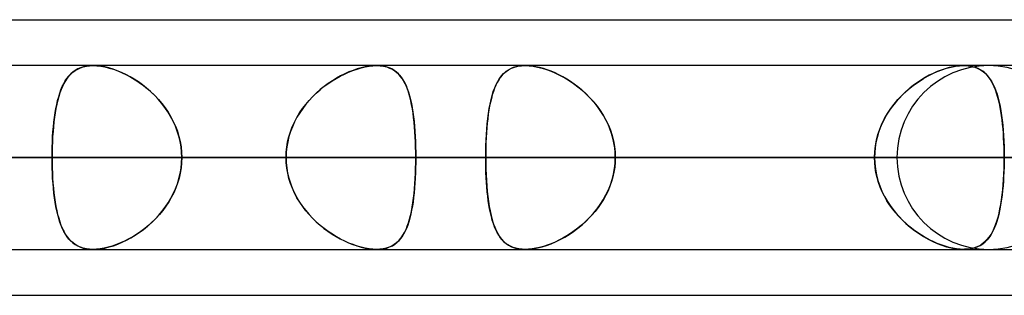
# Model space of a CAD drawing. Header units: millimetres. Extents: x -156 to 156, y -52 to 132.
# Tile 68 of 79: x 55.71 to 61.09, y 62.5 to 64. Entities that reach past the tile are written whole.
import ezdxf

# ---------------------------------------------------------------- set-up
doc = ezdxf.new("R2010")
doc.units = ezdxf.units.MM
doc.layers.add('MAIN-1', color=7, linetype='Continuous')

msp = doc.modelspace()

# ---------------------------------------------------------------- linework, layer by layer
at = {"layer": 'MAIN-1'}
for p, q in [((36.0271, 64), (69.1197, 64)), ((36.0271, 64), (69.1197, 64)), ((39.2091, 64), (69.1197, 64)), ((39.2091, 64), (72.3017, 64)), ((68.6965, 63.75), (-68.6965, 63.75)), ((68.6965, 63.75), (-68.6965, 63.75)), ((63.1787, 63.75), (-63.1787, 63.75)), ((63.1787, 63.75), (-63.1787, 63.75)), ((57.6605, 63.75), (-57.6605, 63.75)), ((57.6605, 63.75), (-57.6605, 63.75)), ((61, 63.75), (45.074, 63.75)), ((61, 63.75), (45.074, 63.75)), ((68.8, 63.75), (50.5947, 63.75)), ((68.8, 63.75), (50.5947, 63.75)), ((55.9924, 63.7045), (56.004, 63.7148)), ((56.0048, 63.7155), (55.9933, 63.7054)), ((56.004, 63.7148), (56.0165, 63.7239)), ((56.0174, 63.7244), (56.0048, 63.7155)), ((56.0165, 63.7239), (56.0302, 63.7317)), ((56.0309, 63.7321), (56.0174, 63.7244)), ((56.0302, 63.7317), (56.0449, 63.7382)), ((56.0455, 63.7384), (56.0309, 63.7321)), ((56.0449, 63.7382), (56.0607, 63.7433)), ((56.0612, 63.7435), (56.0455, 63.7384)), ((56.0607, 63.7433), (56.0776, 63.747)), ((56.078, 63.7471), (56.0612, 63.7435)), ((56.0776, 63.747), (56.0954, 63.7493)), ((56.0957, 63.7493), (56.078, 63.7471)), ((56.0954, 63.7493), (56.1142, 63.75)), ((56.1142, 63.75), (56.0957, 63.7493)), ((56.1142, 63.75), (56.1347, 63.7492)), ((56.1344, 63.7492), (56.1142, 63.75)), ((76.6, 63.75), (56.1142, 63.75)), ((76.6, 63.75), (56.1142, 63.75)), ((56.1555, 63.7469), (56.1344, 63.7492)), ((56.1347, 63.7492), (56.1562, 63.7468)), ((56.1776, 63.743), (56.1555, 63.7469)), ((56.1562, 63.7468), (56.1787, 63.7427)), ((56.2002, 63.7375), (56.1776, 63.743)), ((56.1787, 63.7427), (56.2016, 63.7371)), ((56.2232, 63.7306), (56.2002, 63.7375)), ((56.2016, 63.7371), (56.225, 63.73)), ((56.2463, 63.7223), (56.2232, 63.7306)), ((56.225, 63.73), (56.2486, 63.7215)), ((56.2696, 63.7127), (56.2463, 63.7223)), ((56.2486, 63.7215), (56.2724, 63.7115)), ((56.2929, 63.7017), (56.2696, 63.7127)), ((56.2724, 63.7115), (56.2961, 63.7001)), ((57.4856, 63.7045), (57.5085, 63.7148)), ((57.5101, 63.7155), (57.4874, 63.7054)), ((57.5085, 63.7148), (57.5313, 63.7239)), ((57.5328, 63.7244), (57.5101, 63.7155)), ((57.5313, 63.7239), (57.5541, 63.7317)), ((57.5553, 63.7321), (57.5328, 63.7244)), ((57.5541, 63.7317), (57.5765, 63.7382)), ((57.5775, 63.7385), (57.5553, 63.7321)), ((57.5765, 63.7382), (57.5987, 63.7433)), ((57.5994, 63.7435), (57.5775, 63.7385)), ((57.5987, 63.7433), (57.6201, 63.7471)), ((57.6206, 63.7471), (57.5994, 63.7435)), ((57.6201, 63.7471), (57.6407, 63.7493)), ((57.641, 63.7493), (57.6206, 63.7471)), ((57.6407, 63.7493), (57.6605, 63.75)), ((57.6605, 63.75), (57.641, 63.7493)), ((57.679, 63.7493), (57.6605, 63.75)), ((57.6605, 63.75), (57.68, 63.7492)), ((57.6967, 63.7471), (57.679, 63.7493)), ((57.68, 63.7492), (57.6985, 63.7468)), ((57.7134, 63.7434), (57.6967, 63.7471)), ((57.6985, 63.7468), (57.7159, 63.7427)), ((57.7289, 63.7383), (57.7134, 63.7434)), ((57.7159, 63.7427), (57.732, 63.7371)), ((57.7433, 63.7319), (57.7289, 63.7383)), ((57.732, 63.7371), (57.7469, 63.73)), ((57.7566, 63.7241), (57.7433, 63.7319)), ((57.7469, 63.73), (57.7606, 63.7214)), ((57.7689, 63.7151), (57.7566, 63.7241)), ((57.7606, 63.7214), (57.7731, 63.7115)), ((57.7801, 63.7049), (57.7689, 63.7151)), ((57.7731, 63.7115), (57.7846, 63.7001)), ((58.3424, 63.6941), (58.3541, 63.7067)), ((58.3557, 63.7082), (58.3453, 63.6976)), ((58.3541, 63.7067), (58.367, 63.7179)), ((58.3668, 63.7177), (58.3557, 63.7082)), ((58.3789, 63.7261), (58.3668, 63.7177)), ((58.367, 63.7179), (58.3811, 63.7275)), ((58.3919, 63.7333), (58.3789, 63.7261)), ((58.3811, 63.7275), (58.3966, 63.7355)), ((58.406, 63.7392), (58.3919, 63.7333)), ((58.3966, 63.7355), (58.4135, 63.7418)), ((58.4211, 63.7439), (58.406, 63.7392)), ((58.4135, 63.7418), (58.4318, 63.7464)), ((58.4372, 63.7473), (58.4211, 63.7439)), ((58.4318, 63.7464), (58.4513, 63.7491)), ((58.4542, 63.7493), (58.4372, 63.7473)), ((58.4513, 63.7491), (58.472, 63.75)), ((58.472, 63.75), (58.4542, 63.7493)), ((58.472, 63.75), (58.4934, 63.7491)), ((58.4904, 63.7494), (58.472, 63.75)), ((60.8635, 63.75), (58.4721, 63.75)), ((60.8635, 63.75), (58.4721, 63.75)), ((58.5095, 63.7474), (58.4904, 63.7494)), ((58.4934, 63.7491), (58.516, 63.7465)), ((58.5295, 63.7442), (58.5095, 63.7474)), ((58.516, 63.7465), (58.5396, 63.7421)), ((58.55, 63.7397), (58.5295, 63.7442)), ((58.5396, 63.7421), (58.5636, 63.7361)), ((58.5708, 63.734), (58.55, 63.7397)), ((58.5636, 63.7361), (58.5881, 63.7285)), ((58.5919, 63.7272), (58.5708, 63.734)), ((58.5881, 63.7285), (58.6129, 63.7193)), ((58.6132, 63.7192), (58.5919, 63.7272)), ((58.6129, 63.7193), (58.6377, 63.7086)), ((58.6345, 63.7101), (58.6132, 63.7192)), ((58.6558, 63.7), (58.6345, 63.7101)), ((58.6377, 63.7086), (58.6626, 63.6966)), ((60.6696, 63.6941), (60.6947, 63.7067)), ((60.6979, 63.7082), (60.6762, 63.6976)), ((60.6947, 63.7067), (60.7199, 63.7179)), ((60.7197, 63.7177), (60.6979, 63.7082)), ((60.7413, 63.7261), (60.7197, 63.7177)), ((60.7199, 63.7179), (60.7451, 63.7275)), ((60.7628, 63.7333), (60.7413, 63.7261)), ((60.7451, 63.7275), (60.7701, 63.7355)), ((60.784, 63.7392), (60.7628, 63.7333)), ((60.7701, 63.7355), (60.7947, 63.7418)), ((60.8049, 63.7439), (60.784, 63.7392)), ((60.7947, 63.7418), (60.8186, 63.7464)), ((60.8252, 63.7473), (60.8049, 63.7439)), ((60.8186, 63.7464), (60.8415, 63.7491)), ((60.8447, 63.7493), (60.8252, 63.7473)), ((60.8415, 63.7491), (60.8634, 63.75)), ((60.8634, 63.75), (60.8447, 63.7493)), ((60.881, 63.7494), (60.8634, 63.75)), ((60.8634, 63.75), (60.8642, 63.75)), ((60.8642, 63.75), (60.865, 63.75)), ((60.865, 63.75), (60.8658, 63.75)), ((60.8658, 63.75), (60.8666, 63.75)), ((60.8666, 63.75), (60.8674, 63.75)), ((60.8674, 63.75), (60.8682, 63.75)), ((60.8682, 63.75), (60.8881, 63.7487)), ((60.8977, 63.7474), (60.881, 63.7494)), ((60.8881, 63.7487), (60.907, 63.7457)), ((60.9136, 63.7442), (60.8977, 63.7474)), ((60.907, 63.7457), (60.9247, 63.741)), ((60.9286, 63.7397), (60.9136, 63.7442)), ((60.9247, 63.741), (60.941, 63.7347)), ((60.9426, 63.734), (60.9286, 63.7397)), ((60.941, 63.7347), (60.9561, 63.7269)), ((60.9556, 63.7272), (60.9426, 63.734)), ((60.9677, 63.7192), (60.9556, 63.7272)), ((60.9561, 63.7269), (60.9699, 63.7175)), ((60.9789, 63.7101), (60.9677, 63.7192)), ((60.9699, 63.7175), (60.9826, 63.7067)), ((60.9892, 63.7), (60.9789, 63.7101)), ((60.9826, 63.7067), (60.9943, 63.6945)), ((55.9549, 63.653), (55.947, 63.637)), ((55.9543, 63.6519), (55.9627, 63.6668)), ((55.9634, 63.6679), (55.9549, 63.653)), ((55.9627, 63.6668), (55.9718, 63.6805)), ((55.9726, 63.6816), (55.9634, 63.6679)), ((55.9718, 63.6805), (55.9817, 63.6931)), ((55.9826, 63.6941), (55.9726, 63.6816)), ((55.9817, 63.6931), (55.9924, 63.7045)), ((55.9933, 63.7054), (55.9826, 63.6941)), ((56.3161, 63.6895), (56.2929, 63.7017)), ((56.2961, 63.7001), (56.3198, 63.6874)), ((56.3391, 63.676), (56.3161, 63.6895)), ((56.3198, 63.6874), (56.3432, 63.6735)), ((56.3619, 63.6612), (56.3391, 63.676)), ((56.3432, 63.6735), (56.3662, 63.6583)), ((56.3844, 63.6451), (56.3619, 63.6612)), ((56.3662, 63.6583), (56.3887, 63.6419)), ((57.3974, 63.653), (57.3755, 63.637)), ((57.3958, 63.6519), (57.4179, 63.6668)), ((57.4197, 63.6679), (57.3974, 63.653)), ((57.4179, 63.6668), (57.4403, 63.6805)), ((57.4422, 63.6816), (57.4197, 63.6679)), ((57.4403, 63.6805), (57.4628, 63.6931)), ((57.4648, 63.6941), (57.4422, 63.6816)), ((57.4628, 63.6931), (57.4856, 63.7045)), ((57.4874, 63.7054), (57.4648, 63.6941)), ((57.7904, 63.6934), (57.7801, 63.7049)), ((57.7846, 63.7001), (57.7951, 63.6874)), ((57.7999, 63.6808), (57.7904, 63.6934)), ((57.7951, 63.6874), (57.8047, 63.6735)), ((57.8086, 63.667), (57.7999, 63.6808)), ((57.8047, 63.6735), (57.8135, 63.6583)), ((57.8167, 63.6519), (57.8086, 63.667)), ((57.8135, 63.6583), (57.8214, 63.6419)), ((58.3188, 63.6588), (58.3113, 63.6436)), ((58.3131, 63.6476), (58.322, 63.6646)), ((58.327, 63.6728), (58.3188, 63.6588)), ((58.322, 63.6646), (58.3317, 63.6801)), ((58.3358, 63.6858), (58.327, 63.6728)), ((58.3317, 63.6801), (58.3424, 63.6941)), ((58.3453, 63.6976), (58.3358, 63.6858)), ((58.6769, 63.6889), (58.6558, 63.7)), ((58.6626, 63.6966), (58.6873, 63.6831)), ((58.6979, 63.6768), (58.6769, 63.6889)), ((58.6873, 63.6831), (58.7117, 63.6683)), ((58.7188, 63.6637), (58.6979, 63.6768)), ((58.7117, 63.6683), (58.7357, 63.6521)), ((58.7394, 63.6495), (58.7188, 63.6637)), ((60.6115, 63.6588), (60.5904, 63.6436)), ((60.5958, 63.6476), (60.6201, 63.6646)), ((60.6329, 63.6728), (60.6115, 63.6588)), ((60.6201, 63.6646), (60.6447, 63.6801)), ((60.6545, 63.6858), (60.6329, 63.6728)), ((60.6447, 63.6801), (60.6696, 63.6941)), ((60.6762, 63.6976), (60.6545, 63.6858)), ((60.9988, 63.6889), (60.9892, 63.7)), ((60.9943, 63.6945), (61.0049, 63.6809)), ((61.0077, 63.6768), (60.9988, 63.6889)), ((61.0049, 63.6809), (61.0147, 63.666)), ((61.016, 63.6637), (61.0077, 63.6768)), ((61.0147, 63.666), (61.0235, 63.6498)), ((61.0237, 63.6495), (61.016, 63.6637)), ((55.9266, 63.5808), (55.9326, 63.6003)), ((55.933, 63.6014), (55.9269, 63.5819)), ((55.9326, 63.6003), (55.9392, 63.6186)), ((55.9397, 63.6198), (55.933, 63.6014)), ((55.9392, 63.6186), (55.9464, 63.6358)), ((55.947, 63.637), (55.9397, 63.6198)), ((55.9464, 63.6358), (55.9543, 63.6519)), ((56.4065, 63.6278), (56.3844, 63.6451)), ((56.3887, 63.6419), (56.4106, 63.6243)), ((56.428, 63.6092), (56.4065, 63.6278)), ((56.4106, 63.6243), (56.4318, 63.6057)), ((56.4488, 63.5894), (56.428, 63.6092)), ((56.4318, 63.6057), (56.4522, 63.5859)), ((57.3117, 63.5807), (57.3318, 63.6002)), ((57.333, 63.6014), (57.3128, 63.5818)), ((57.3318, 63.6002), (57.3526, 63.6186)), ((57.354, 63.6197), (57.333, 63.6014)), ((57.3526, 63.6186), (57.374, 63.6358)), ((57.3755, 63.637), (57.354, 63.6197)), ((57.374, 63.6358), (57.3958, 63.6519)), ((57.824, 63.6357), (57.8167, 63.6519)), ((57.8214, 63.6419), (57.8286, 63.6244)), ((57.8308, 63.6183), (57.824, 63.6357)), ((57.8286, 63.6244), (57.8351, 63.6057)), ((57.8369, 63.5998), (57.8308, 63.6183)), ((57.8351, 63.6057), (57.8409, 63.5859)), ((57.8425, 63.5801), (57.8369, 63.5998)), ((58.2912, 63.5879), (58.2978, 63.6092)), ((58.298, 63.6099), (58.2922, 63.5915)), ((58.2978, 63.6092), (58.3051, 63.6291)), ((58.3044, 63.6273), (58.298, 63.6099)), ((58.3113, 63.6436), (58.3044, 63.6273)), ((58.3051, 63.6291), (58.3131, 63.6476)), ((58.7357, 63.6521), (58.7591, 63.6347)), ((58.7597, 63.6343), (58.7394, 63.6495)), ((58.7591, 63.6347), (58.7819, 63.6161)), ((58.7796, 63.618), (58.7597, 63.6343)), ((58.799, 63.6008), (58.7796, 63.618)), ((58.7819, 63.6161), (58.8038, 63.5963)), ((58.8178, 63.5826), (58.799, 63.6008)), ((60.5263, 63.5879), (60.5487, 63.6092)), ((60.5495, 63.6099), (60.5299, 63.5915)), ((60.5487, 63.6092), (60.5719, 63.6291)), ((60.5697, 63.6273), (60.5495, 63.6099)), ((60.5904, 63.6436), (60.5697, 63.6273)), ((60.5719, 63.6291), (60.5958, 63.6476)), ((61.0235, 63.6498), (61.0316, 63.6324)), ((61.0308, 63.6343), (61.0237, 63.6495)), ((61.0374, 63.618), (61.0308, 63.6343)), ((61.0316, 63.6324), (61.039, 63.6138)), ((61.0435, 63.6008), (61.0374, 63.618)), ((61.039, 63.6138), (61.0457, 63.594)), ((61.0491, 63.5826), (61.0435, 63.6008)), ((55.916, 63.5385), (55.921, 63.5602)), ((55.9213, 63.5613), (55.9162, 63.5397)), ((55.921, 63.5602), (55.9266, 63.5808)), ((55.9269, 63.5819), (55.9213, 63.5613)), ((56.4687, 63.5684), (56.4488, 63.5894)), ((56.4522, 63.5859), (56.4717, 63.5651)), ((56.4877, 63.5462), (56.4687, 63.5684)), ((56.4717, 63.5651), (56.4901, 63.5432)), ((56.5055, 63.5231), (56.4877, 63.5462)), ((57.2741, 63.5385), (57.2924, 63.5602)), ((57.2934, 63.5612), (57.275, 63.5396)), ((57.2924, 63.5602), (57.3117, 63.5807)), ((57.3128, 63.5818), (57.2934, 63.5612)), ((57.8409, 63.5859), (57.8463, 63.5651)), ((57.8476, 63.5594), (57.8425, 63.5801)), ((57.8463, 63.5651), (57.851, 63.5433)), ((57.8521, 63.5376), (57.8476, 63.5594)), ((58.2821, 63.5517), (58.2778, 63.5303)), ((58.2799, 63.5412), (58.2852, 63.5652)), ((58.2869, 63.5721), (58.2821, 63.5517)), ((58.2852, 63.5652), (58.2912, 63.5879)), ((58.2922, 63.5915), (58.2869, 63.5721)), ((58.8038, 63.5963), (58.8248, 63.5753)), ((58.8359, 63.5634), (58.8178, 63.5826)), ((58.8248, 63.5753), (58.8448, 63.5532)), ((58.8531, 63.5433), (58.8359, 63.5634)), ((58.8448, 63.5532), (58.8637, 63.53)), ((60.493, 63.5517), (60.476, 63.5303)), ((60.4845, 63.5412), (60.5048, 63.5652)), ((60.511, 63.5721), (60.493, 63.5517)), ((60.5048, 63.5652), (60.5263, 63.5879)), ((60.5299, 63.5915), (60.511, 63.5721)), ((61.0457, 63.594), (61.0517, 63.5731)), ((61.0542, 63.5634), (61.0491, 63.5826)), ((61.0517, 63.5731), (61.0572, 63.5511)), ((61.0589, 63.5433), (61.0542, 63.5634)), ((61.0572, 63.5511), (61.0621, 63.528)), ((55.9037, 63.468), (55.9073, 63.4924)), ((55.9075, 63.4936), (55.9039, 63.4692)), ((55.9073, 63.4924), (55.9114, 63.5159)), ((55.9116, 63.5171), (55.9075, 63.4936)), ((55.9114, 63.5159), (55.916, 63.5385)), ((55.9162, 63.5397), (55.9116, 63.5171)), ((56.4901, 63.5432), (56.5075, 63.5204)), ((56.5221, 63.4989), (56.5055, 63.5231)), ((56.5075, 63.5204), (56.5236, 63.4966)), ((56.5373, 63.4739), (56.5221, 63.4989)), ((56.5236, 63.4966), (56.5384, 63.4719)), ((57.2261, 63.4679), (57.2408, 63.4923)), ((57.2416, 63.4935), (57.2267, 63.4691)), ((57.2408, 63.4923), (57.2568, 63.5159)), ((57.2577, 63.5171), (57.2416, 63.4935)), ((57.2568, 63.5159), (57.2741, 63.5385)), ((57.275, 63.5396), (57.2577, 63.5171)), ((57.851, 63.5433), (57.8553, 63.5204)), ((57.8562, 63.5149), (57.8521, 63.5376)), ((57.8553, 63.5204), (57.8591, 63.4966)), ((57.8598, 63.4913), (57.8562, 63.5149)), ((57.8591, 63.4966), (57.8624, 63.4719)), ((58.2739, 63.5082), (58.2704, 63.4851)), ((58.2711, 63.4897), (58.2752, 63.516)), ((58.2778, 63.5303), (58.2739, 63.5082)), ((58.2752, 63.516), (58.2799, 63.5412)), ((58.8694, 63.5223), (58.8531, 63.5433)), ((58.8637, 63.53), (58.8812, 63.5057)), ((58.8847, 63.5006), (58.8694, 63.5223)), ((58.8812, 63.5057), (58.8975, 63.4804)), ((58.8988, 63.4781), (58.8847, 63.5006)), ((60.46, 63.5082), (60.4452, 63.4851)), ((60.448, 63.4897), (60.4655, 63.516)), ((60.476, 63.5303), (60.46, 63.5082)), ((60.4655, 63.516), (60.4845, 63.5412)), ((61.0632, 63.5223), (61.0589, 63.5433)), ((61.0621, 63.528), (61.0665, 63.5038)), ((61.067, 63.5006), (61.0632, 63.5223)), ((61.0665, 63.5038), (61.0703, 63.4786)), ((61.0704, 63.4781), (61.067, 63.5006)), ((55.8978, 63.4167), (55.9005, 63.4428)), ((55.9007, 63.4439), (55.8979, 63.4177)), ((55.9005, 63.4428), (55.9037, 63.468)), ((55.9039, 63.4692), (55.9007, 63.4439)), ((56.551, 63.448), (56.5373, 63.4739)), ((56.5384, 63.4719), (56.5518, 63.4462)), ((56.5631, 63.4212), (56.551, 63.448)), ((56.5518, 63.4462), (56.5637, 63.4198)), ((57.201, 63.4167), (57.2128, 63.4427)), ((57.2133, 63.4438), (57.2014, 63.4177)), ((57.2128, 63.4427), (57.2261, 63.4679)), ((57.2267, 63.4691), (57.2133, 63.4438)), ((57.863, 63.4669), (57.8598, 63.4913)), ((57.8624, 63.4719), (57.8653, 63.4463)), ((57.8658, 63.4416), (57.863, 63.4669)), ((57.8653, 63.4463), (57.8678, 63.4199)), ((57.8681, 63.4156), (57.8658, 63.4416)), ((58.2644, 63.4339), (58.2675, 63.4623)), ((58.2674, 63.4613), (58.2647, 63.4366)), ((58.2704, 63.4851), (58.2674, 63.4613)), ((58.2675, 63.4623), (58.2711, 63.4897)), ((58.8975, 63.4804), (58.9122, 63.4541)), ((58.9118, 63.4548), (58.8988, 63.4781)), ((58.9235, 63.4308), (58.9118, 63.4548)), ((58.9122, 63.4541), (58.9253, 63.4268)), ((60.4181, 63.4339), (60.4322, 63.4623)), ((60.4316, 63.4613), (60.4194, 63.4366)), ((60.4452, 63.4851), (60.4316, 63.4613)), ((60.4322, 63.4623), (60.448, 63.4897)), ((61.0703, 63.4786), (61.0737, 63.4525)), ((61.0734, 63.4548), (61.0704, 63.4781)), ((61.0761, 63.4308), (61.0734, 63.4548)), ((61.0737, 63.4525), (61.0766, 63.4254)), ((55.8936, 63.3626), (55.8955, 63.3899)), ((55.8956, 63.3909), (55.8937, 63.3635)), ((55.8955, 63.3899), (55.8978, 63.4167)), ((55.8979, 63.4177), (55.8956, 63.3909)), ((56.5736, 63.3937), (56.5631, 63.4212)), ((56.5637, 63.4198), (56.5739, 63.3927)), ((56.5823, 63.3657), (56.5736, 63.3937)), ((56.5739, 63.3927), (56.5825, 63.365)), ((57.1823, 63.3626), (57.1908, 63.3899)), ((57.1911, 63.3908), (57.1826, 63.3635)), ((57.1908, 63.3899), (57.201, 63.4167)), ((57.2014, 63.4177), (57.1911, 63.3908)), ((57.8678, 63.4199), (57.8699, 63.3928)), ((57.8701, 63.389), (57.8681, 63.4156)), ((57.8699, 63.3928), (57.8716, 63.365)), ((57.8717, 63.3618), (57.8701, 63.389)), ((58.2604, 63.3854), (58.2589, 63.359)), ((58.2598, 63.3746), (58.2619, 63.4046)), ((58.2624, 63.4113), (58.2604, 63.3854)), ((58.2619, 63.4046), (58.2644, 63.4339)), ((58.2647, 63.4366), (58.2624, 63.4113)), ((58.9338, 63.4061), (58.9235, 63.4308)), ((58.9253, 63.4268), (58.9366, 63.3987)), ((58.9427, 63.3809), (58.9338, 63.4061)), ((58.9366, 63.3987), (58.9461, 63.3699)), ((60.3992, 63.3854), (60.3915, 63.359)), ((60.3958, 63.3746), (60.406, 63.4046)), ((60.4085, 63.4113), (60.3992, 63.3854)), ((60.406, 63.4046), (60.4181, 63.4339)), ((60.4194, 63.4366), (60.4085, 63.4113)), ((61.0784, 63.4061), (61.0761, 63.4308)), ((61.0766, 63.4254), (61.0791, 63.3975)), ((61.0803, 63.3809), (61.0784, 63.4061)), ((61.0791, 63.3975), (61.0811, 63.3689)), ((55.8911, 63.3069), (55.8922, 63.3349)), ((55.8922, 63.3357), (55.8912, 63.3075)), ((55.8937, 63.3635), (55.8922, 63.3357)), ((55.8922, 63.3349), (55.8936, 63.3626)), ((56.5891, 63.3373), (56.5823, 63.3657)), ((56.5825, 63.365), (56.5892, 63.3367)), ((56.594, 63.3085), (56.5891, 63.3373)), ((56.5892, 63.3367), (56.5941, 63.308)), ((57.1709, 63.3069), (57.1757, 63.3349)), ((57.1758, 63.3357), (57.171, 63.3075)), ((57.1757, 63.3349), (57.1823, 63.3626)), ((57.1826, 63.3635), (57.1758, 63.3357)), ((57.8716, 63.365), (57.8729, 63.3367)), ((57.873, 63.3343), (57.8717, 63.3618)), ((57.8729, 63.3367), (57.8738, 63.308)), ((57.8739, 63.3065), (57.873, 63.3343)), ((58.2577, 63.3323), (58.2568, 63.3052)), ((58.257, 63.313), (58.2582, 63.344)), ((58.2589, 63.359), (58.2577, 63.3323)), ((58.2582, 63.344), (58.2598, 63.3746)), ((58.95, 63.3554), (58.9427, 63.3809)), ((58.9461, 63.3699), (58.9536, 63.3405)), ((58.9558, 63.3294), (58.95, 63.3554)), ((58.9536, 63.3405), (58.959, 63.3106)), ((60.3854, 63.3323), (60.381, 63.3052)), ((60.3821, 63.313), (60.3878, 63.344)), ((60.3915, 63.359), (60.3854, 63.3323)), ((60.3878, 63.344), (60.3958, 63.3746)), ((61.0819, 63.3554), (61.0803, 63.3809)), ((61.0811, 63.3689), (61.0827, 63.3397)), ((61.0831, 63.3294), (61.0819, 63.3554)), ((61.0827, 63.3397), (61.0838, 63.3101)), ((55.8905, 63.2789), (55.8903, 63.25)), ((55.8903, 63.25), (55.8905, 63.2786)), ((55.8912, 63.3075), (55.8905, 63.2789)), ((55.8905, 63.2786), (55.8911, 63.3069)), ((56.597, 63.2794), (56.594, 63.3085)), ((56.5941, 63.308), (56.597, 63.2791)), ((56.598, 63.25), (56.597, 63.2794)), ((56.597, 63.2791), (56.598, 63.25)), ((57.168, 63.2789), (57.167, 63.25)), ((57.167, 63.25), (57.168, 63.2786)), ((57.171, 63.3075), (57.168, 63.2789)), ((57.168, 63.2786), (57.1709, 63.3069)), ((57.8738, 63.308), (57.8744, 63.2791)), ((57.8744, 63.2784), (57.8739, 63.3065)), ((57.8744, 63.2791), (57.8746, 63.25)), ((57.8746, 63.25), (57.8744, 63.2784)), ((58.2561, 63.25), (58.2563, 63.2816)), ((58.2563, 63.2777), (58.2561, 63.25)), ((58.2563, 63.2816), (58.257, 63.313)), ((58.2568, 63.3052), (58.2563, 63.2777)), ((58.96, 63.3032), (58.9558, 63.3294)), ((58.959, 63.3106), (58.9622, 63.2804)), ((58.9625, 63.2767), (58.96, 63.3032)), ((58.9622, 63.2804), (58.9633, 63.25)), ((60.3774, 63.25), (60.3786, 63.2816)), ((60.3783, 63.2777), (60.3774, 63.25)), ((60.381, 63.3052), (60.3783, 63.2777)), ((60.3786, 63.2816), (60.3821, 63.313)), ((61.084, 63.3032), (61.0831, 63.3294)), ((61.0838, 63.3101), (61.0844, 63.2801)), ((61.0845, 63.2767), (61.084, 63.3032)), ((61.0844, 63.2801), (61.0847, 63.25)), ((-69.0087, 63.25), (69.0087, 63.25)), ((69.0087, 63.25), (-69.0087, 63.25)), ((68.2038, 63.25), (-68.2038, 63.25)), ((-68.2038, 63.25), (68.2038, 63.25)), ((-63.3931, 63.25), (63.3931, 63.25)), ((63.3931, 63.25), (-63.3931, 63.25)), ((62.6857, 63.25), (-62.6857, 63.25)), ((-62.6857, 63.25), (62.6857, 63.25)), ((-57.8746, 63.25), (57.8746, 63.25)), ((57.8746, 63.25), (-57.8746, 63.25)), ((57.167, 63.25), (-57.167, 63.25)), ((-57.167, 63.25), (57.167, 63.25)), ((60.5, 63.25), (44.8487, 63.25)), ((44.8487, 63.25), (60.5, 63.25)), ((45.5566, 63.25), (61.5, 63.25)), ((61.5, 63.25), (45.5566, 63.25)), ((68.3, 63.25), (50.3701, 63.25)), ((50.3701, 63.25), (68.3, 63.25)), ((51.0779, 63.25), (69.3, 63.25)), ((69.3, 63.25), (51.0779, 63.25)), ((51.0779, 63.25), (55.8903, 63.25)), ((55.8903, 63.25), (51.0779, 63.25)), ((57.167, 63.25), (52.3553, 63.25)), ((52.3553, 63.25), (57.167, 63.25)), ((53.447, 63.25), (58.2561, 63.25)), ((58.2561, 63.25), (53.447, 63.25)), ((60.3774, 63.25), (55.5683, 63.25)), ((55.5683, 63.25), (60.3774, 63.25)), ((76.1, 63.25), (55.8903, 63.25)), ((55.8903, 63.25), (76.1, 63.25)), ((55.8905, 63.2211), (55.8903, 63.25)), ((55.8903, 63.25), (55.8905, 63.2214)), ((56.598, 63.25), (56.597, 63.2216)), ((56.597, 63.2209), (56.598, 63.25)), ((56.598, 63.25), (77.1, 63.25)), ((77.1, 63.25), (56.598, 63.25)), ((56.598, 63.25), (61.4096, 63.25)), ((61.4096, 63.25), (56.598, 63.25)), ((57.167, 63.25), (57.168, 63.2214)), ((57.168, 63.2211), (57.167, 63.25)), ((57.8744, 63.2209), (57.8746, 63.25)), ((57.8746, 63.25), (57.8744, 63.2216)), ((62.6857, 63.25), (57.8746, 63.25)), ((57.8746, 63.25), (62.6857, 63.25)), ((60.3774, 63.25), (58.2561, 63.25)), ((58.2561, 63.25), (60.3774, 63.25)), ((58.2563, 63.2223), (58.2561, 63.25)), ((58.2561, 63.25), (58.2563, 63.2184)), ((58.9625, 63.2233), (58.96, 63.1968)), ((58.9622, 63.2196), (58.9633, 63.25)), ((58.9633, 63.25), (58.9625, 63.2767)), ((58.9633, 63.25), (58.9625, 63.2233)), ((58.9633, 63.25), (61.0847, 63.25)), ((61.0847, 63.25), (58.9633, 63.25)), ((58.9633, 63.25), (63.7724, 63.25)), ((63.7724, 63.25), (58.9633, 63.25)), ((60.3774, 63.25), (60.3786, 63.2184)), ((60.3783, 63.2223), (60.3774, 63.25)), ((61.0845, 63.2235), (61.084, 63.1973)), ((61.0844, 63.2196), (61.0847, 63.25)), ((61.0847, 63.25), (61.0845, 63.2767)), ((61.0847, 63.25), (61.0845, 63.2235)), ((65.8937, 63.25), (61.0847, 63.25)), ((61.0847, 63.25), (65.8937, 63.25)), ((55.8905, 63.2214), (55.8911, 63.1931)), ((55.8912, 63.1926), (55.8905, 63.2211)), ((55.8911, 63.1931), (55.8922, 63.1651)), ((55.8922, 63.1643), (55.8912, 63.1926)), ((56.5892, 63.1633), (56.5941, 63.192)), ((56.5942, 63.1935), (56.5897, 63.1656)), ((56.5941, 63.192), (56.597, 63.2209)), ((56.597, 63.2216), (56.5942, 63.1935)), ((57.168, 63.2214), (57.1709, 63.1931)), ((57.171, 63.1925), (57.168, 63.2211)), ((57.1709, 63.1931), (57.1757, 63.1651)), ((57.1758, 63.1643), (57.171, 63.1925)), ((57.8729, 63.1633), (57.8738, 63.192)), ((57.8739, 63.1935), (57.873, 63.1657)), ((57.8738, 63.192), (57.8744, 63.2209)), ((57.8744, 63.2216), (57.8739, 63.1935)), ((58.2568, 63.1948), (58.2563, 63.2223)), ((58.2563, 63.2184), (58.257, 63.187)), ((58.2577, 63.1677), (58.2568, 63.1948)), ((58.257, 63.187), (58.2582, 63.156)), ((58.9558, 63.1706), (58.95, 63.1446)), ((58.9536, 63.1595), (58.959, 63.1894)), ((58.96, 63.1968), (58.9558, 63.1706)), ((58.959, 63.1894), (58.9622, 63.2196)), ((60.381, 63.1948), (60.3783, 63.2223)), ((60.3786, 63.2184), (60.3821, 63.187)), ((60.3854, 63.1677), (60.381, 63.1948)), ((60.3821, 63.187), (60.3878, 63.156)), ((61.0831, 63.1713), (61.0819, 63.1456)), ((61.0826, 63.1595), (61.0838, 63.1894)), ((61.084, 63.1973), (61.0831, 63.1713)), ((61.0838, 63.1894), (61.0844, 63.2196)), ((55.8922, 63.1651), (55.8936, 63.1374)), ((55.8937, 63.1365), (55.8922, 63.1643)), ((55.8936, 63.1374), (55.8955, 63.1101)), ((55.8956, 63.1092), (55.8937, 63.1365)), ((56.5739, 63.1073), (56.5825, 63.135)), ((56.5833, 63.1381), (56.5752, 63.111)), ((56.5825, 63.135), (56.5892, 63.1633)), ((56.5897, 63.1656), (56.5833, 63.1381)), ((57.1757, 63.1651), (57.1823, 63.1374)), ((57.1826, 63.1365), (57.1758, 63.1643)), ((57.1823, 63.1374), (57.1908, 63.1101)), ((57.1911, 63.1092), (57.1826, 63.1365)), ((57.8699, 63.1072), (57.8716, 63.135)), ((57.8717, 63.1382), (57.8701, 63.111)), ((57.8716, 63.135), (57.8729, 63.1633)), ((57.873, 63.1657), (57.8717, 63.1382)), ((58.2589, 63.141), (58.2577, 63.1677)), ((58.2582, 63.156), (58.2598, 63.1254)), ((58.2604, 63.1146), (58.2589, 63.141)), ((58.2598, 63.1254), (58.2619, 63.0954)), ((58.9427, 63.1191), (58.9338, 63.0939)), ((58.9366, 63.1013), (58.9461, 63.1301)), ((58.95, 63.1446), (58.9427, 63.1191)), ((58.9461, 63.1301), (58.9536, 63.1595)), ((60.3915, 63.141), (60.3854, 63.1677)), ((60.3878, 63.156), (60.3958, 63.1254)), ((60.3992, 63.1146), (60.3915, 63.141)), ((60.3958, 63.1254), (60.406, 63.0954)), ((61.0804, 63.1203), (61.0785, 63.0953)), ((61.079, 63.1013), (61.081, 63.1301)), ((61.0819, 63.1456), (61.0804, 63.1203)), ((61.081, 63.1301), (61.0826, 63.1595)), ((55.8955, 63.1101), (55.8978, 63.0833)), ((55.8979, 63.0824), (55.8956, 63.1092)), ((55.8978, 63.0833), (55.9005, 63.0572)), ((55.9007, 63.0562), (55.8979, 63.0824)), ((56.5518, 63.0538), (56.5637, 63.0802)), ((56.5654, 63.0843), (56.554, 63.0583)), ((56.5637, 63.0802), (56.5739, 63.1073)), ((56.5752, 63.111), (56.5654, 63.0843)), ((57.1908, 63.1101), (57.201, 63.0833)), ((57.2014, 63.0823), (57.1911, 63.1092)), ((57.201, 63.0833), (57.2128, 63.0573)), ((57.2133, 63.0562), (57.2014, 63.0823)), ((57.8653, 63.0537), (57.8678, 63.0801)), ((57.8681, 63.0844), (57.8658, 63.0584)), ((57.8678, 63.0801), (57.8699, 63.1072)), ((57.8701, 63.111), (57.8681, 63.0844)), ((58.2624, 63.0887), (58.2604, 63.1146)), ((58.2619, 63.0954), (58.2644, 63.0661)), ((58.2647, 63.0634), (58.2624, 63.0887)), ((58.2644, 63.0661), (58.2675, 63.0377)), ((58.2674, 63.0387), (58.2647, 63.0634)), ((58.9235, 63.0692), (58.9118, 63.0452)), ((58.9122, 63.0459), (58.9253, 63.0732)), ((58.9338, 63.0939), (58.9235, 63.0692)), ((58.9253, 63.0732), (58.9366, 63.1013)), ((60.4085, 63.0887), (60.3992, 63.1146)), ((60.406, 63.0954), (60.4181, 63.0661)), ((60.4194, 63.0634), (60.4085, 63.0887)), ((60.4181, 63.0661), (60.4322, 63.0377)), ((60.4316, 63.0387), (60.4194, 63.0634)), ((61.0735, 63.0459), (61.0765, 63.0732)), ((61.0763, 63.0708), (61.0737, 63.047)), ((61.0785, 63.0953), (61.0763, 63.0708)), ((61.0765, 63.0732), (61.079, 63.1013)), ((55.9005, 63.0572), (55.9037, 63.032)), ((55.9039, 63.0309), (55.9007, 63.0562)), ((55.9037, 63.032), (55.9073, 63.0076)), ((55.9075, 63.0065), (55.9039, 63.0309)), ((56.5269, 63.0086), (56.5113, 62.985)), ((56.5236, 63.0034), (56.5384, 63.0281)), ((56.5411, 63.0331), (56.5269, 63.0086)), ((56.5384, 63.0281), (56.5518, 63.0538)), ((56.554, 63.0583), (56.5411, 63.0331)), ((57.2128, 63.0573), (57.2261, 63.0321)), ((57.2267, 63.0309), (57.2133, 63.0562)), ((57.2261, 63.0321), (57.2408, 63.0077)), ((57.2416, 63.0065), (57.2267, 63.0309)), ((57.8598, 63.0087), (57.8562, 62.9851)), ((57.8591, 63.0034), (57.8624, 63.0281)), ((57.863, 63.0331), (57.8598, 63.0087)), ((57.8624, 63.0281), (57.8653, 63.0537)), ((57.8658, 63.0584), (57.863, 63.0331)), ((58.2704, 63.0149), (58.2674, 63.0387)), ((58.2675, 63.0377), (58.2711, 63.0103)), ((58.2739, 62.9918), (58.2704, 63.0149)), ((58.2711, 63.0103), (58.2752, 62.984)), ((58.8812, 62.9943), (58.8975, 63.0196)), ((58.8988, 63.0219), (58.8847, 62.9994)), ((58.8975, 63.0196), (58.9122, 63.0459)), ((58.9118, 63.0452), (58.8988, 63.0219)), ((60.4452, 63.0149), (60.4316, 63.0387)), ((60.4322, 63.0377), (60.448, 63.0103)), ((60.46, 62.9918), (60.4452, 63.0149)), ((60.448, 63.0103), (60.4655, 62.984)), ((61.0661, 62.9943), (61.0701, 63.0196)), ((61.0707, 63.0239), (61.0673, 63.0015)), ((61.0701, 63.0196), (61.0735, 63.0459)), ((61.0737, 63.047), (61.0707, 63.0239)), ((55.9073, 63.0076), (55.9114, 62.9841)), ((55.9116, 62.983), (55.9075, 63.0065)), ((55.9114, 62.9841), (55.916, 62.9615)), ((55.9162, 62.9604), (55.9116, 62.983)), ((55.916, 62.9615), (55.921, 62.9398)), ((55.9212, 62.9389), (55.9162, 62.9604)), ((56.4717, 62.9349), (56.4901, 62.9568)), ((56.4945, 62.9623), (56.4766, 62.9405)), ((56.4901, 62.9568), (56.5075, 62.9796)), ((56.5113, 62.985), (56.4945, 62.9623)), ((56.5075, 62.9796), (56.5236, 63.0034)), ((57.2408, 63.0077), (57.2568, 62.9841)), ((57.2577, 62.9829), (57.2416, 63.0065)), ((57.2568, 62.9841), (57.2741, 62.9615)), ((57.275, 62.9604), (57.2577, 62.9829)), ((57.2741, 62.9615), (57.2924, 62.9398)), ((57.2934, 62.9388), (57.275, 62.9604)), ((57.8463, 62.9349), (57.851, 62.9567)), ((57.8521, 62.9624), (57.8476, 62.9406)), ((57.851, 62.9567), (57.8553, 62.9796)), ((57.8562, 62.9851), (57.8521, 62.9624)), ((57.8553, 62.9796), (57.8591, 63.0034)), ((58.2778, 62.9697), (58.2739, 62.9918)), ((58.2752, 62.984), (58.2799, 62.9588)), ((58.2821, 62.9483), (58.2778, 62.9697)), ((58.2799, 62.9588), (58.2852, 62.9348)), ((58.8531, 62.9567), (58.8359, 62.9366)), ((58.8448, 62.9468), (58.8637, 62.97)), ((58.8694, 62.9777), (58.8531, 62.9567)), ((58.8637, 62.97), (58.8812, 62.9943)), ((58.8847, 62.9994), (58.8694, 62.9777)), ((60.476, 62.9697), (60.46, 62.9918)), ((60.4655, 62.984), (60.4845, 62.9588)), ((60.493, 62.9483), (60.476, 62.9697)), ((60.4845, 62.9588), (60.5048, 62.9348)), ((61.0594, 62.9591), (61.0548, 62.939)), ((61.0567, 62.9468), (61.0617, 62.97)), ((61.0636, 62.9799), (61.0594, 62.9591)), ((61.0617, 62.97), (61.0661, 62.9943)), ((61.0673, 63.0015), (61.0636, 62.9799)), ((55.921, 62.9398), (55.9266, 62.9192)), ((55.9268, 62.9183), (55.9212, 62.9389)), ((55.9266, 62.9192), (55.9326, 62.8997)), ((55.933, 62.8988), (55.9268, 62.9183)), ((56.4318, 62.8943), (56.4522, 62.9141)), ((56.4577, 62.9197), (56.4379, 62.9)), ((56.4522, 62.9141), (56.4717, 62.9349)), ((56.4766, 62.9405), (56.4577, 62.9197)), ((57.2924, 62.9398), (57.3117, 62.9193)), ((57.3128, 62.9182), (57.2934, 62.9388)), ((57.3117, 62.9193), (57.3318, 62.8998)), ((57.333, 62.8986), (57.3128, 62.9182)), ((57.8351, 62.8943), (57.8409, 62.9141)), ((57.8425, 62.9199), (57.8369, 62.9002)), ((57.8409, 62.9141), (57.8463, 62.9349)), ((57.8476, 62.9406), (57.8425, 62.9199)), ((58.2869, 62.9279), (58.2821, 62.9483)), ((58.2852, 62.9348), (58.2912, 62.9121)), ((58.2922, 62.9085), (58.2869, 62.9279)), ((58.2912, 62.9121), (58.2978, 62.8908)), ((58.298, 62.8901), (58.2922, 62.9085)), ((58.7819, 62.8839), (58.8038, 62.9037)), ((58.8178, 62.9174), (58.799, 62.8992)), ((58.8038, 62.9037), (58.8248, 62.9247)), ((58.8359, 62.9366), (58.8178, 62.9174)), ((58.8248, 62.9247), (58.8448, 62.9468)), ((60.511, 62.9279), (60.493, 62.9483)), ((60.5048, 62.9348), (60.5263, 62.9121)), ((60.5299, 62.9085), (60.511, 62.9279)), ((60.5263, 62.9121), (60.5487, 62.8908)), ((60.5495, 62.8901), (60.5299, 62.9085)), ((61.0381, 62.8839), (61.0449, 62.9037)), ((61.0443, 62.9017), (61.0384, 62.8845)), ((61.0498, 62.9199), (61.0443, 62.9017)), ((61.0449, 62.9037), (61.0511, 62.9247)), ((61.0548, 62.939), (61.0498, 62.9199)), ((61.0511, 62.9247), (61.0567, 62.9468)), ((55.9326, 62.8997), (55.9392, 62.8814)), ((55.9396, 62.8804), (55.933, 62.8988)), ((55.9392, 62.8814), (55.9464, 62.8642)), ((55.9469, 62.8632), (55.9396, 62.8804)), ((55.9464, 62.8642), (55.9543, 62.8481)), ((55.9548, 62.8471), (55.9469, 62.8632)), ((55.9543, 62.8481), (55.9627, 62.8332)), ((56.3749, 62.8479), (56.353, 62.8329)), ((56.3662, 62.8417), (56.3887, 62.8581)), ((56.3964, 62.8641), (56.3749, 62.8479)), ((56.3887, 62.8581), (56.4106, 62.8757)), ((56.4175, 62.8815), (56.3964, 62.8641)), ((56.4106, 62.8757), (56.4318, 62.8943)), ((56.4379, 62.9), (56.4175, 62.8815)), ((57.3318, 62.8998), (57.3526, 62.8814)), ((57.354, 62.8803), (57.333, 62.8986)), ((57.3526, 62.8814), (57.374, 62.8642)), ((57.3755, 62.863), (57.354, 62.8803)), ((57.374, 62.8642), (57.3958, 62.8481)), ((57.3974, 62.847), (57.3755, 62.863)), ((57.3958, 62.8481), (57.4179, 62.8332)), ((57.8167, 62.8481), (57.8086, 62.833)), ((57.8135, 62.8417), (57.8214, 62.8581)), ((57.824, 62.8643), (57.8167, 62.8481)), ((57.8214, 62.8581), (57.8286, 62.8756)), ((57.8308, 62.8817), (57.824, 62.8643)), ((57.8286, 62.8756), (57.8351, 62.8943)), ((57.8369, 62.9002), (57.8308, 62.8817)), ((58.2978, 62.8908), (58.3051, 62.8709)), ((58.3044, 62.8727), (58.298, 62.8901)), ((58.3113, 62.8564), (58.3044, 62.8727)), ((58.3051, 62.8709), (58.3131, 62.8524)), ((58.3188, 62.8412), (58.3113, 62.8564)), ((58.3131, 62.8524), (58.322, 62.8354)), ((58.7117, 62.8317), (58.7357, 62.8479)), ((58.7394, 62.8505), (58.7188, 62.8363)), ((58.7357, 62.8479), (58.7591, 62.8653)), ((58.7597, 62.8657), (58.7394, 62.8505)), ((58.7591, 62.8653), (58.7819, 62.8839)), ((58.7796, 62.882), (58.7597, 62.8657)), ((58.799, 62.8992), (58.7796, 62.882)), ((60.5487, 62.8908), (60.5719, 62.8709)), ((60.5697, 62.8727), (60.5495, 62.8901)), ((60.5904, 62.8564), (60.5697, 62.8727)), ((60.5719, 62.8709), (60.5958, 62.8524)), ((60.6115, 62.8412), (60.5904, 62.8564)), ((60.5958, 62.8524), (60.6201, 62.8354)), ((61.0133, 62.8317), (61.0224, 62.8479)), ((61.025, 62.8531), (61.0174, 62.8388)), ((61.0224, 62.8479), (61.0306, 62.8653)), ((61.0319, 62.8683), (61.025, 62.8531)), ((61.0306, 62.8653), (61.0381, 62.8839)), ((61.0384, 62.8845), (61.0319, 62.8683)), ((55.9633, 62.8322), (55.9548, 62.8471)), ((55.9627, 62.8332), (55.9718, 62.8195)), ((55.9725, 62.8185), (55.9633, 62.8322)), ((55.9718, 62.8195), (55.9817, 62.8069)), ((55.9824, 62.806), (55.9725, 62.8185)), ((55.9817, 62.8069), (55.9924, 62.7955)), ((55.9931, 62.7948), (55.9824, 62.806)), ((55.9924, 62.7955), (56.004, 62.7852)), ((56.0047, 62.7846), (55.9931, 62.7948)), ((56.2862, 62.795), (56.2637, 62.7847)), ((56.2724, 62.7885), (56.2961, 62.7999)), ((56.3086, 62.8064), (56.2862, 62.795)), ((56.2961, 62.7999), (56.3198, 62.8126)), ((56.3309, 62.819), (56.3086, 62.8064)), ((56.3198, 62.8126), (56.3432, 62.8265)), ((56.353, 62.8329), (56.3309, 62.819)), ((56.3432, 62.8265), (56.3662, 62.8417)), ((57.4197, 62.8321), (57.3974, 62.847)), ((57.4179, 62.8332), (57.4403, 62.8195)), ((57.4422, 62.8184), (57.4197, 62.8321)), ((57.4403, 62.8195), (57.4628, 62.8069)), ((57.4648, 62.8059), (57.4422, 62.8184)), ((57.4628, 62.8069), (57.4856, 62.7955)), ((57.4874, 62.7946), (57.4648, 62.8059)), ((57.4856, 62.7955), (57.5085, 62.7852)), ((57.5101, 62.7845), (57.4874, 62.7946)), ((57.7801, 62.7951), (57.7689, 62.7849)), ((57.7731, 62.7885), (57.7846, 62.7999)), ((57.7904, 62.8066), (57.7801, 62.7951)), ((57.7846, 62.7999), (57.7951, 62.8126)), ((57.7999, 62.8192), (57.7904, 62.8066)), ((57.7951, 62.8126), (57.8047, 62.8265)), ((57.8086, 62.833), (57.7999, 62.8192)), ((57.8047, 62.8265), (57.8135, 62.8417)), ((58.327, 62.8272), (58.3188, 62.8412)), ((58.322, 62.8354), (58.3317, 62.8199)), ((58.3358, 62.8142), (58.327, 62.8272)), ((58.3317, 62.8199), (58.3424, 62.8059)), ((58.3453, 62.8024), (58.3358, 62.8142)), ((58.3424, 62.8059), (58.3541, 62.7933)), ((58.3557, 62.7918), (58.3453, 62.8024)), ((58.6558, 62.8), (58.6345, 62.7899)), ((58.6377, 62.7914), (58.6626, 62.8034)), ((58.6769, 62.8111), (58.6558, 62.8)), ((58.6626, 62.8034), (58.6873, 62.8169)), ((58.6979, 62.8232), (58.6769, 62.8111)), ((58.6873, 62.8169), (58.7117, 62.8317)), ((58.7188, 62.8363), (58.6979, 62.8232)), ((60.6329, 62.8272), (60.6115, 62.8412)), ((60.6201, 62.8354), (60.6447, 62.8199)), ((60.6545, 62.8142), (60.6329, 62.8272)), ((60.6447, 62.8199), (60.6696, 62.8059)), ((60.6762, 62.8024), (60.6545, 62.8142)), ((60.6696, 62.8059), (60.6947, 62.7933)), ((60.6979, 62.7918), (60.6762, 62.8024)), ((60.9805, 62.7914), (60.9924, 62.8034)), ((60.9913, 62.8022), (60.9812, 62.792)), ((61.0007, 62.8134), (60.9913, 62.8022)), ((60.9924, 62.8034), (61.0033, 62.8169)), ((61.0094, 62.8256), (61.0007, 62.8134)), ((61.0033, 62.8169), (61.0133, 62.8317)), ((61.0174, 62.8388), (61.0094, 62.8256)), ((-68.5822, 62.75), (68.5822, 62.75)), ((-68.5822, 62.75), (68.5822, 62.75)), ((-63.1787, 62.75), (63.1787, 62.75)), ((-63.1787, 62.75), (63.1787, 62.75)), ((-57.6605, 62.75), (57.6605, 62.75)), ((-57.6605, 62.75), (57.6605, 62.75)), ((45.074, 62.75), (61, 62.75)), ((45.074, 62.75), (61, 62.75)), ((50.5947, 62.75), (68.8, 62.75)), ((50.5947, 62.75), (68.8, 62.75)), ((56.004, 62.7852), (56.0165, 62.7761)), ((56.0172, 62.7757), (56.0047, 62.7846)), ((56.0165, 62.7761), (56.0302, 62.7683)), ((56.0307, 62.768), (56.0172, 62.7757)), ((56.0302, 62.7683), (56.0449, 62.7618)), ((56.0453, 62.7616), (56.0307, 62.768)), ((56.0449, 62.7618), (56.0607, 62.7567)), ((56.061, 62.7566), (56.0453, 62.7616)), ((56.0607, 62.7567), (56.0776, 62.753)), ((56.0777, 62.7529), (56.061, 62.7566)), ((56.0776, 62.753), (56.0954, 62.7507)), ((56.0954, 62.7507), (56.0777, 62.7529)), ((56.1139, 62.75), (56.0954, 62.7507)), ((56.0954, 62.7507), (56.1142, 62.75)), ((56.1334, 62.7507), (56.1139, 62.75)), ((56.1142, 62.75), (56.1347, 62.7508)), ((56.1142, 62.75), (76.6, 62.75)), ((56.1142, 62.75), (76.6, 62.75)), ((56.1537, 62.7529), (56.1334, 62.7507)), ((56.1347, 62.7508), (56.1562, 62.7532)), ((56.175, 62.7565), (56.1537, 62.7529)), ((56.1562, 62.7532), (56.1787, 62.7573)), ((56.1967, 62.7616), (56.175, 62.7565)), ((56.1787, 62.7573), (56.2016, 62.7629)), ((56.2189, 62.768), (56.1967, 62.7616)), ((56.2016, 62.7629), (56.225, 62.77)), ((56.2412, 62.7757), (56.2189, 62.768)), ((56.225, 62.77), (56.2486, 62.7785)), ((56.2637, 62.7847), (56.2412, 62.7757)), ((56.2486, 62.7785), (56.2724, 62.7885)), ((57.5085, 62.7852), (57.5313, 62.7761)), ((57.5328, 62.7756), (57.5101, 62.7845)), ((57.5313, 62.7761), (57.5541, 62.7683)), ((57.5553, 62.7679), (57.5328, 62.7756)), ((57.5541, 62.7683), (57.5765, 62.7618)), ((57.5775, 62.7615), (57.5553, 62.7679)), ((57.5765, 62.7618), (57.5987, 62.7567)), ((57.5994, 62.7565), (57.5775, 62.7615)), ((57.5987, 62.7567), (57.6201, 62.7529)), ((57.6206, 62.7529), (57.5994, 62.7565)), ((57.6201, 62.7529), (57.6407, 62.7507)), ((57.641, 62.7507), (57.6206, 62.7529)), ((57.6407, 62.7507), (57.6605, 62.75)), ((57.6605, 62.75), (57.641, 62.7507)), ((57.6605, 62.75), (57.68, 62.7508)), ((57.679, 62.7507), (57.6605, 62.75)), ((57.6967, 62.7529), (57.679, 62.7507)), ((57.68, 62.7508), (57.6985, 62.7532)), ((57.7134, 62.7566), (57.6967, 62.7529)), ((57.6985, 62.7532), (57.7159, 62.7573)), ((57.7289, 62.7617), (57.7134, 62.7566)), ((57.7159, 62.7573), (57.732, 62.7629)), ((57.7433, 62.7681), (57.7289, 62.7617)), ((57.732, 62.7629), (57.7469, 62.77)), ((57.7566, 62.7759), (57.7433, 62.7681)), ((57.7469, 62.77), (57.7606, 62.7786)), ((57.7689, 62.7849), (57.7566, 62.7759)), ((57.7606, 62.7786), (57.7731, 62.7885)), ((58.3541, 62.7933), (58.367, 62.7821)), ((58.3668, 62.7823), (58.3557, 62.7918)), ((58.3789, 62.7739), (58.3668, 62.7823)), ((58.367, 62.7821), (58.3811, 62.7725)), ((58.3919, 62.7667), (58.3789, 62.7739)), ((58.3811, 62.7725), (58.3966, 62.7645)), ((58.406, 62.7608), (58.3919, 62.7667)), ((58.3966, 62.7645), (58.4135, 62.7582)), ((58.4211, 62.7561), (58.406, 62.7608)), ((58.4135, 62.7582), (58.4318, 62.7536)), ((58.4372, 62.7527), (58.4211, 62.7561)), ((58.4318, 62.7536), (58.4513, 62.7509)), ((58.4542, 62.7507), (58.4372, 62.7527)), ((58.4513, 62.7509), (58.472, 62.75)), ((58.472, 62.75), (58.4542, 62.7507)), ((58.472, 62.75), (58.4934, 62.7509)), ((58.4904, 62.7506), (58.472, 62.75)), ((58.4721, 62.75), (60.8635, 62.75)), ((58.4721, 62.75), (60.8635, 62.75)), ((58.5095, 62.7526), (58.4904, 62.7506)), ((58.4934, 62.7509), (58.516, 62.7535)), ((58.5295, 62.7558), (58.5095, 62.7526)), ((58.516, 62.7535), (58.5396, 62.7579)), ((58.55, 62.7603), (58.5295, 62.7558)), ((58.5396, 62.7579), (58.5636, 62.7639)), ((58.5708, 62.766), (58.55, 62.7603)), ((58.5636, 62.7639), (58.5881, 62.7715)), ((58.5919, 62.7728), (58.5708, 62.766)), ((58.5881, 62.7715), (58.6129, 62.7807)), ((58.6132, 62.7808), (58.5919, 62.7728)), ((58.6129, 62.7807), (58.6377, 62.7914)), ((58.6345, 62.7899), (58.6132, 62.7808)), ((60.6947, 62.7933), (60.7199, 62.7821)), ((60.7197, 62.7823), (60.6979, 62.7918)), ((60.7413, 62.7739), (60.7197, 62.7823)), ((60.7199, 62.7821), (60.7451, 62.7725)), ((60.7628, 62.7667), (60.7413, 62.7739)), ((60.7451, 62.7725), (60.7701, 62.7645)), ((60.784, 62.7608), (60.7628, 62.7667)), ((60.7701, 62.7645), (60.7947, 62.7582)), ((60.8049, 62.7561), (60.784, 62.7608)), ((60.7947, 62.7582), (60.8186, 62.7536)), ((60.8252, 62.7527), (60.8049, 62.7561)), ((60.8186, 62.7536), (60.8415, 62.7509)), ((60.8447, 62.7507), (60.8252, 62.7527)), ((60.8415, 62.7509), (60.8634, 62.75)), ((60.8634, 62.75), (60.8447, 62.7507)), ((60.8634, 62.75), (60.8837, 62.7509)), ((60.8643, 62.75), (60.8634, 62.75)), ((60.8652, 62.75), (60.8643, 62.75)), ((60.866, 62.75), (60.8652, 62.75)), ((60.8669, 62.75), (60.866, 62.75)), ((60.8678, 62.75), (60.8669, 62.75)), ((60.8687, 62.7501), (60.8678, 62.75)), ((60.8858, 62.751), (60.8687, 62.7501)), ((60.8837, 62.7509), (60.9031, 62.7535)), ((60.9022, 62.7533), (60.8858, 62.751)), ((60.9177, 62.7569), (60.9022, 62.7533)), ((60.9031, 62.7535), (60.9212, 62.7579)), ((60.9323, 62.7616), (60.9177, 62.7569)), ((60.9212, 62.7579), (60.9379, 62.7639)), ((60.9459, 62.7676), (60.9323, 62.7616)), ((60.9379, 62.7639), (60.9533, 62.7715)), ((60.9585, 62.7746), (60.9459, 62.7676)), ((60.9533, 62.7715), (60.9675, 62.7807)), ((60.9703, 62.7828), (60.9585, 62.7746)), ((60.9675, 62.7807), (60.9805, 62.7914)), ((60.9812, 62.792), (60.9703, 62.7828)), ((36.3893, 62.5), (68.7575, 62.5)), ((36.3893, 62.5), (68.5488, 62.5)), ((39.5713, 62.5), (71.9395, 62.5)), ((39.5713, 62.5), (68.7575, 62.5))]:
    msp.add_line(p, q, dxfattribs=at)
for start, end in [(0, 180), (180, 0)]:
    msp.add_arc((61, 63.25), 0.5, start, end, dxfattribs=at)

doc.saveas('drawing.dxf')
